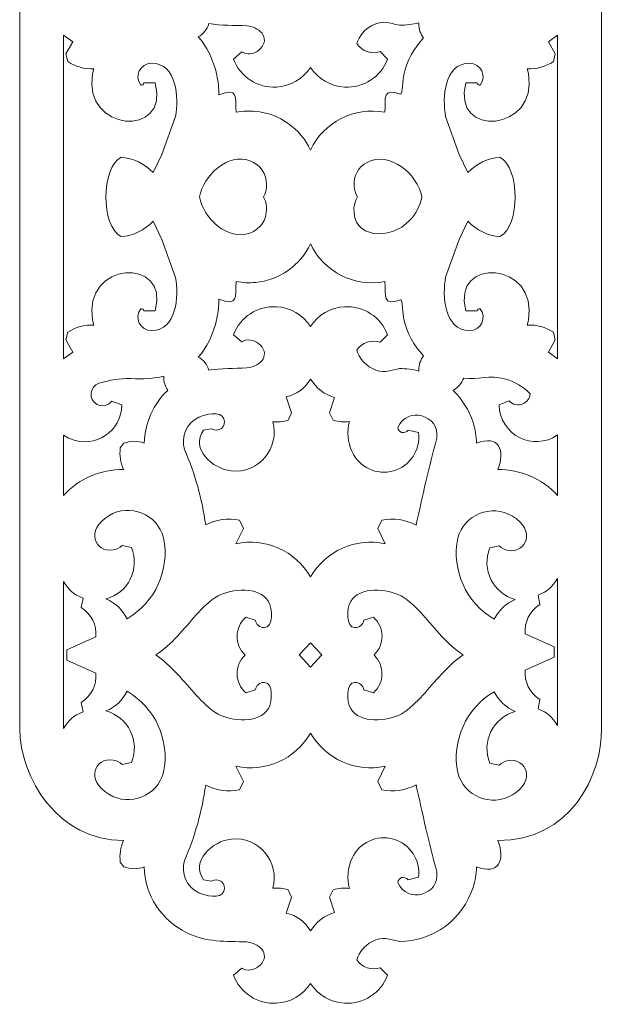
# Model space of a CAD drawing. Header units: centimetres. Extents: x -35.3 to 32, y -35 to 36.2.
# Tile 31 of 54: x 24.4 to 27, y 6.7 to 10.9. Entities that reach past the tile are written whole.
import ezdxf

# ---------------------------------------------------------------- set-up
doc = ezdxf.new("R2010")
doc.units = ezdxf.units.CM
doc.header["$MEASUREMENT"] = 0
doc.layers.add('Layer 1', color=7, linetype='Continuous')

msp = doc.modelspace()

# ---------------------------------------------------------------- linework, layer by layer
at = {"layer": 'Layer 1', "lineweight": 9}
for points, knots in [([(26.94752, 7.87395), (26.95163, 7.66977), (26.81253, 7.38729), (26.50042, 7.3906), (26.50042, 7.3906), (26.53549, 7.30777), (26.505, 7.24003), (26.40971, 7.2768), (26.40971, 7.2768), (26.40853, 7.24662), (26.40328, 7.21685), (26.39419, 7.18826), (26.39419, 7.18826), (26.35013, 7.04963), (26.22219, 6.95609), (26.07758, 6.95512), (26.07758, 6.95512), (26.02986, 6.96485), (26.00777, 6.97936), (25.9579, 6.95396), (25.9579, 6.95396), (25.92647, 6.93797), (25.9031, 6.90995), (25.89313, 6.87614), (25.89313, 6.87614), (25.91476, 6.84288), (25.95656, 6.82869), (25.99402, 6.84188), (25.99402, 6.84188), (25.99402, 6.84188), (26.02556, 6.80955), (26.02556, 6.80955), (26.02556, 6.80955), (25.9968, 6.73308), (25.92164, 6.68419), (25.8401, 6.68867), (25.8401, 6.68867), (25.78028, 6.69197), (25.72577, 6.72379), (25.69332, 6.77393), (25.69332, 6.77393), (25.66081, 6.72379), (25.6064, 6.69205), (25.54653, 6.6887), (25.54653, 6.6887), (25.46498, 6.68414), (25.38986, 6.73312), (25.36108, 6.80955), (25.36108, 6.80955), (25.36108, 6.80955), (25.39663, 6.84012), (25.39663, 6.84012), (25.39663, 6.84012), (25.41981, 6.82715), (25.4485, 6.82972), (25.46894, 6.84671), (25.46894, 6.84671), (25.52152, 6.89043), (25.48653, 6.94524), (25.41846, 6.95288), (25.41846, 6.95288), (25.32924, 6.95705), (25.24251, 6.94996), (25.16023, 6.99277), (25.16023, 6.99277), (25.05023, 7.04524), (24.97921, 7.1551), (24.97633, 7.27671), (24.97633, 7.27671), (24.94789, 7.26605), (24.91688, 7.26617), (24.88847, 7.27714), (24.88847, 7.27714), (24.88847, 7.27714), (24.87265, 7.29765), (24.87265, 7.29765), (24.87265, 7.29765), (24.86914, 7.32927), (24.87385, 7.3613), (24.88623, 7.39058), (24.88623, 7.39058), (24.60754, 7.38737), (24.43912, 7.66099), (24.43912, 7.87395), (24.43912, 7.87395), (24.43912, 7.87395), (24.43912, 20.3589), (24.43912, 20.3589), (24.43912, 20.3589), (24.43912, 20.57186), (24.60754, 20.84548), (24.88623, 20.84227), (24.88623, 20.84227), (24.87385, 20.87155), (24.86914, 20.90358), (24.87265, 20.9352), (24.87265, 20.9352), (24.87265, 20.9352), (24.88847, 20.95571), (24.88847, 20.95571), (24.88847, 20.95571), (24.91688, 20.96668), (24.94789, 20.9668), (24.97633, 20.95614), (24.97633, 20.95614), (24.97921, 21.07775), (25.05023, 21.18761), (25.16023, 21.24008), (25.16023, 21.24008), (25.24251, 21.28289), (25.32924, 21.2758), (25.41846, 21.27997), (25.41846, 21.27997), (25.48653, 21.28761), (25.52152, 21.34242), (25.46894, 21.38614), (25.46894, 21.38614), (25.4485, 21.40313), (25.41981, 21.4057), (25.39663, 21.39273), (25.39663, 21.39273), (25.39663, 21.39273), (25.36108, 21.4233), (25.36108, 21.4233), (25.36108, 21.4233), (25.38986, 21.49973), (25.46498, 21.54871), (25.54653, 21.54415), (25.54653, 21.54415), (25.6064, 21.5408), (25.66081, 21.50906), (25.69332, 21.45892), (25.69332, 21.45892), (25.72577, 21.50906), (25.78028, 21.54088), (25.8401, 21.54418), (25.8401, 21.54418), (25.92164, 21.54866), (25.9968, 21.49977), (26.02556, 21.4233), (26.02556, 21.4233), (26.02556, 21.4233), (25.99402, 21.39097), (25.99402, 21.39097), (25.99402, 21.39097), (25.95656, 21.40416), (25.91476, 21.38997), (25.89313, 21.35671), (25.89313, 21.35671), (25.9031, 21.3229), (25.92647, 21.29488), (25.9579, 21.27889), (25.9579, 21.27889), (26.00777, 21.25349), (26.02986, 21.268), (26.07758, 21.27773), (26.07758, 21.27773), (26.22219, 21.27676), (26.35013, 21.18322), (26.39419, 21.04459), (26.39419, 21.04459), (26.40328, 21.016), (26.40853, 20.98623), (26.40971, 20.95605), (26.40971, 20.95605), (26.505, 20.99282), (26.53549, 20.92508), (26.50042, 20.84225), (26.50042, 20.84225), (26.81253, 20.84556), (26.95163, 20.56308), (26.94752, 20.3589), (26.94752, 20.3589), (26.94752, 20.3589), (26.94752, 7.87395), (26.94752, 7.87395)], [0, 0, 0, 0, 0.0222222, 0.0222222, 0.0222222, 0.0222222, 0.0444444, 0.0444444, 0.0444444, 0.0444444, 0.0666667, 0.0666667, 0.0666667, 0.0666667, 0.0888889, 0.0888889, 0.0888889, 0.0888889, 0.1111111, 0.1111111, 0.1111111, 0.1111111, 0.1333333, 0.1333333, 0.1333333, 0.1333333, 0.1555556, 0.1555556, 0.1555556, 0.1555556, 0.1777778, 0.1777778, 0.1777778, 0.1777778, 0.2, 0.2, 0.2, 0.2, 0.2222222, 0.2222222, 0.2222222, 0.2222222, 0.2444444, 0.2444444, 0.2444444, 0.2444444, 0.2666667, 0.2666667, 0.2666667, 0.2666667, 0.2888889, 0.2888889, 0.2888889, 0.2888889, 0.3111111, 0.3111111, 0.3111111, 0.3111111, 0.3333333, 0.3333333, 0.3333333, 0.3333333, 0.3555556, 0.3555556, 0.3555556, 0.3555556, 0.3777778, 0.3777778, 0.3777778, 0.3777778, 0.4, 0.4, 0.4, 0.4, 0.4222222, 0.4222222, 0.4222222, 0.4222222, 0.4444444, 0.4444444, 0.4444444, 0.4444444, 0.4666667, 0.4666667, 0.4666667, 0.4666667, 0.4888889, 0.4888889, 0.4888889, 0.4888889, 0.5111111, 0.5111111, 0.5111111, 0.5111111, 0.5333333, 0.5333333, 0.5333333, 0.5333333, 0.5555556, 0.5555556, 0.5555556, 0.5555556, 0.5777778, 0.5777778, 0.5777778, 0.5777778, 0.6, 0.6, 0.6, 0.6, 0.6222222, 0.6222222, 0.6222222, 0.6222222, 0.6444444, 0.6444444, 0.6444444, 0.6444444, 0.6666667, 0.6666667, 0.6666667, 0.6666667, 0.6888889, 0.6888889, 0.6888889, 0.6888889, 0.7111111, 0.7111111, 0.7111111, 0.7111111, 0.7333333, 0.7333333, 0.7333333, 0.7333333, 0.7555556, 0.7555556, 0.7555556, 0.7555556, 0.7777778, 0.7777778, 0.7777778, 0.7777778, 0.8, 0.8, 0.8, 0.8, 0.8222222, 0.8222222, 0.8222222, 0.8222222, 0.8444444, 0.8444444, 0.8444444, 0.8444444, 0.8666667, 0.8666667, 0.8666667, 0.8666667, 0.8888889, 0.8888889, 0.8888889, 0.8888889, 0.9111111, 0.9111111, 0.9111111, 0.9111111, 0.9333333, 0.9333333, 0.9333333, 0.9333333, 0.9555556, 0.9555556, 0.9555556, 0.9555556, 1, 1, 1, 1]), ([(26.15987, 10.91233), (26.15987, 10.91376), (26.15991, 10.91519), (26.15997, 10.9166), (26.15997, 10.9166), (26.13348, 10.90969), (26.10585, 10.90595), (26.07758, 10.90576), (26.07758, 10.90576), (26.02986, 10.91549), (26.00777, 10.93), (25.9579, 10.9046), (25.9579, 10.9046), (25.92647, 10.88861), (25.9031, 10.86059), (25.89313, 10.82678), (25.89313, 10.82678), (25.91476, 10.79352), (25.95656, 10.77933), (25.99402, 10.79252), (25.99402, 10.79252), (25.99402, 10.79252), (26.02556, 10.76019), (26.02556, 10.76019), (26.02556, 10.76019), (25.9968, 10.68372), (25.92164, 10.63483), (25.8401, 10.63931), (25.8401, 10.63931), (25.78028, 10.64261), (25.72577, 10.67443), (25.69332, 10.72457), (25.69332, 10.72457), (25.66081, 10.67443), (25.6064, 10.64269), (25.54653, 10.63934), (25.54653, 10.63934), (25.46498, 10.63478), (25.38986, 10.68376), (25.36108, 10.76019), (25.36108, 10.76019), (25.36108, 10.76019), (25.39663, 10.79076), (25.39663, 10.79076), (25.39663, 10.79076), (25.41981, 10.77779), (25.4485, 10.78036), (25.46894, 10.79735), (25.46894, 10.79735), (25.52152, 10.84107), (25.48653, 10.89588), (25.41846, 10.90352), (25.41846, 10.90352), (25.36302, 10.90611), (25.30854, 10.90436), (25.25549, 10.91293), (25.25549, 10.91293), (25.24774, 10.88868), (25.23099, 10.86846), (25.20917, 10.85619), (25.20917, 10.85619), (25.24632, 10.81582), (25.27351, 10.76125), (25.2893, 10.69016), (25.2893, 10.69016), (25.29538, 10.66274), (25.29826, 10.63462), (25.29784, 10.60637), (25.29784, 10.60637), (25.38388, 10.63842), (25.36849, 10.59904), (25.37284, 10.53069), (25.37284, 10.53069), (25.40027, 10.53602), (25.42821, 10.53735), (25.45581, 10.53477), (25.45581, 10.53477), (25.55917, 10.52514), (25.6494, 10.46151), (25.6933, 10.36782), (25.6933, 10.36782), (25.74998, 10.48886), (25.88236, 10.55628), (26.01381, 10.53069), (26.01381, 10.53069), (26.01765, 10.59429), (26.00175, 10.63694), (26.08235, 10.60914), (26.08235, 10.60914), (26.08913, 10.60666), (26.0914, 10.67529), (26.09534, 10.69273), (26.09534, 10.69273), (26.10894, 10.7529), (26.13876, 10.8076), (26.18067, 10.85128), (26.18067, 10.85128), (26.16763, 10.86817), (26.15987, 10.88934), (26.15987, 10.91233)], [0, 0, 0, 0, 0.0384615, 0.0384615, 0.0384615, 0.0384615, 0.0769231, 0.0769231, 0.0769231, 0.0769231, 0.1153846, 0.1153846, 0.1153846, 0.1153846, 0.1538462, 0.1538462, 0.1538462, 0.1538462, 0.1923077, 0.1923077, 0.1923077, 0.1923077, 0.2307692, 0.2307692, 0.2307692, 0.2307692, 0.2692308, 0.2692308, 0.2692308, 0.2692308, 0.3076923, 0.3076923, 0.3076923, 0.3076923, 0.3461538, 0.3461538, 0.3461538, 0.3461538, 0.3846154, 0.3846154, 0.3846154, 0.3846154, 0.4230769, 0.4230769, 0.4230769, 0.4230769, 0.4615385, 0.4615385, 0.4615385, 0.4615385, 0.5, 0.5, 0.5, 0.5, 0.5384615, 0.5384615, 0.5384615, 0.5384615, 0.5769231, 0.5769231, 0.5769231, 0.5769231, 0.6153846, 0.6153846, 0.6153846, 0.6153846, 0.6538462, 0.6538462, 0.6538462, 0.6538462, 0.6923077, 0.6923077, 0.6923077, 0.6923077, 0.7307692, 0.7307692, 0.7307692, 0.7307692, 0.7692308, 0.7692308, 0.7692308, 0.7692308, 0.8076923, 0.8076923, 0.8076923, 0.8076923, 0.8461538, 0.8461538, 0.8461538, 0.8461538, 0.8846154, 0.8846154, 0.8846154, 0.8846154, 0.9230769, 0.9230769, 0.9230769, 0.9230769, 1, 1, 1, 1]), ([(24.62772, 10.86392), (24.62772, 10.86392), (24.66773, 10.83475), (24.66773, 10.83475), (24.66773, 10.83475), (24.66773, 10.83475), (24.63821, 10.78229), (24.63821, 10.78229), (24.63821, 10.78229), (24.63821, 10.78229), (24.64612, 10.74938), (24.64612, 10.74938), (24.64612, 10.74938), (24.67965, 10.72696), (24.71925, 10.71617), (24.75945, 10.7186), (24.75945, 10.7186), (24.75945, 10.7186), (24.75365, 10.69727), (24.75365, 10.69727), (24.75365, 10.69727), (24.70741, 10.44497), (25.0891, 10.41834), (25.02291, 10.65728), (25.02291, 10.65728), (25.02291, 10.65728), (24.97477, 10.65709), (24.97477, 10.65709), (24.97477, 10.65709), (24.97305, 10.65064), (24.9675, 10.64729), (24.96105, 10.64772), (24.96105, 10.64772), (24.93082, 10.68655), (24.95962, 10.7425), (25.00771, 10.74234), (25.00771, 10.74234), (25.11669, 10.74198), (25.12626, 10.59269), (25.11059, 10.51258), (25.11059, 10.51258), (25.11059, 10.51258), (25.0523, 10.34919), (25.0523, 10.34919), (25.0523, 10.34919), (25.0523, 10.34919), (25.01434, 10.27069), (25.01434, 10.27069), (25.01434, 10.27069), (24.97848, 10.3093), (24.92921, 10.33307), (24.87656, 10.33691), (24.87656, 10.33691), (24.78961, 10.2929), (24.78759, 10.03971), (24.87656, 9.99467), (24.87656, 9.99467), (24.92921, 9.99851), (24.97848, 10.02228), (25.01434, 10.06089), (25.01434, 10.06089), (25.01434, 10.06089), (25.0523, 9.98239), (25.0523, 9.98239), (25.0523, 9.98239), (25.0523, 9.98239), (25.11059, 9.819), (25.11059, 9.819), (25.11059, 9.819), (25.12626, 9.73889), (25.11669, 9.5896), (25.00771, 9.58924), (25.00771, 9.58924), (24.95962, 9.58908), (24.93082, 9.64503), (24.96105, 9.68386), (24.96105, 9.68386), (24.9675, 9.68429), (24.97305, 9.68094), (24.97477, 9.67449), (24.97477, 9.67449), (24.97477, 9.67449), (25.02291, 9.6743), (25.02291, 9.6743), (25.02291, 9.6743), (25.0891, 9.91324), (24.70741, 9.88661), (24.75365, 9.63431), (24.75365, 9.63431), (24.75365, 9.63431), (24.75945, 9.61298), (24.75945, 9.61298), (24.75945, 9.61298), (24.71925, 9.61541), (24.67965, 9.60462), (24.64612, 9.5822), (24.64612, 9.5822), (24.64612, 9.5822), (24.63821, 9.54929), (24.63821, 9.54929), (24.63821, 9.54929), (24.63821, 9.54929), (24.66773, 9.49683), (24.66773, 9.49683), (24.66773, 9.49683), (24.66773, 9.49683), (24.62772, 9.46766), (24.62772, 9.46766), (24.62772, 9.46766), (24.62772, 9.46766), (24.62772, 10.86392), (24.62772, 10.86392)], [0, 0, 0, 0, 0.0344828, 0.0344828, 0.0344828, 0.0344828, 0.0689655, 0.0689655, 0.0689655, 0.0689655, 0.1034483, 0.1034483, 0.1034483, 0.1034483, 0.137931, 0.137931, 0.137931, 0.137931, 0.1724138, 0.1724138, 0.1724138, 0.1724138, 0.2068966, 0.2068966, 0.2068966, 0.2068966, 0.2413793, 0.2413793, 0.2413793, 0.2413793, 0.2758621, 0.2758621, 0.2758621, 0.2758621, 0.3103448, 0.3103448, 0.3103448, 0.3103448, 0.3448276, 0.3448276, 0.3448276, 0.3448276, 0.3793103, 0.3793103, 0.3793103, 0.3793103, 0.4137931, 0.4137931, 0.4137931, 0.4137931, 0.4482759, 0.4482759, 0.4482759, 0.4482759, 0.4827586, 0.4827586, 0.4827586, 0.4827586, 0.5172414, 0.5172414, 0.5172414, 0.5172414, 0.5517241, 0.5517241, 0.5517241, 0.5517241, 0.5862069, 0.5862069, 0.5862069, 0.5862069, 0.6206897, 0.6206897, 0.6206897, 0.6206897, 0.6551724, 0.6551724, 0.6551724, 0.6551724, 0.6896552, 0.6896552, 0.6896552, 0.6896552, 0.7241379, 0.7241379, 0.7241379, 0.7241379, 0.7586207, 0.7586207, 0.7586207, 0.7586207, 0.7931034, 0.7931034, 0.7931034, 0.7931034, 0.8275862, 0.8275862, 0.8275862, 0.8275862, 0.862069, 0.862069, 0.862069, 0.862069, 0.8965517, 0.8965517, 0.8965517, 0.8965517, 0.9310345, 0.9310345, 0.9310345, 0.9310345, 1, 1, 1, 1]), ([(26.75892, 10.86399), (26.75892, 10.86399), (26.71891, 10.83482), (26.71891, 10.83482), (26.71891, 10.83482), (26.71891, 10.83482), (26.74843, 10.78236), (26.74843, 10.78236), (26.74843, 10.78236), (26.74843, 10.78236), (26.74052, 10.74945), (26.74052, 10.74945), (26.74052, 10.74945), (26.70699, 10.72703), (26.66739, 10.71624), (26.62719, 10.71867), (26.62719, 10.71867), (26.62719, 10.71867), (26.63299, 10.69734), (26.63299, 10.69734), (26.63299, 10.69734), (26.67923, 10.44504), (26.29754, 10.41841), (26.36373, 10.65735), (26.36373, 10.65735), (26.36373, 10.65735), (26.41187, 10.65716), (26.41187, 10.65716), (26.41187, 10.65716), (26.41359, 10.65071), (26.41914, 10.64736), (26.42559, 10.64779), (26.42559, 10.64779), (26.45582, 10.68662), (26.42702, 10.74257), (26.37893, 10.74241), (26.37893, 10.74241), (26.26995, 10.74205), (26.26038, 10.59276), (26.27605, 10.51265), (26.27605, 10.51265), (26.27605, 10.51265), (26.33434, 10.34926), (26.33434, 10.34926), (26.33434, 10.34926), (26.33434, 10.34926), (26.3723, 10.27076), (26.3723, 10.27076), (26.3723, 10.27076), (26.40816, 10.30937), (26.45743, 10.33314), (26.51008, 10.33698), (26.51008, 10.33698), (26.59703, 10.29297), (26.59905, 10.03978), (26.51008, 9.99474), (26.51008, 9.99474), (26.45743, 9.99858), (26.40816, 10.02235), (26.3723, 10.06096), (26.3723, 10.06096), (26.3723, 10.06096), (26.33434, 9.98246), (26.33434, 9.98246), (26.33434, 9.98246), (26.33434, 9.98246), (26.27605, 9.81907), (26.27605, 9.81907), (26.27605, 9.81907), (26.26038, 9.73896), (26.26995, 9.58967), (26.37893, 9.58931), (26.37893, 9.58931), (26.42702, 9.58915), (26.45582, 9.6451), (26.42559, 9.68393), (26.42559, 9.68393), (26.41914, 9.68436), (26.41359, 9.68101), (26.41187, 9.67456), (26.41187, 9.67456), (26.41187, 9.67456), (26.36373, 9.67437), (26.36373, 9.67437), (26.36373, 9.67437), (26.29754, 9.91331), (26.67923, 9.88668), (26.63299, 9.63438), (26.63299, 9.63438), (26.63299, 9.63438), (26.62719, 9.61305), (26.62719, 9.61305), (26.62719, 9.61305), (26.66739, 9.61548), (26.70699, 9.60469), (26.74052, 9.58227), (26.74052, 9.58227), (26.74052, 9.58227), (26.74843, 9.54936), (26.74843, 9.54936), (26.74843, 9.54936), (26.74843, 9.54936), (26.71891, 9.4969), (26.71891, 9.4969), (26.71891, 9.4969), (26.71891, 9.4969), (26.75892, 9.46773), (26.75892, 9.46773), (26.75892, 9.46773), (26.75892, 9.46773), (26.75892, 10.86399), (26.75892, 10.86399)], [0, 0, 0, 0, 0.0344828, 0.0344828, 0.0344828, 0.0344828, 0.0689655, 0.0689655, 0.0689655, 0.0689655, 0.1034483, 0.1034483, 0.1034483, 0.1034483, 0.137931, 0.137931, 0.137931, 0.137931, 0.1724138, 0.1724138, 0.1724138, 0.1724138, 0.2068966, 0.2068966, 0.2068966, 0.2068966, 0.2413793, 0.2413793, 0.2413793, 0.2413793, 0.2758621, 0.2758621, 0.2758621, 0.2758621, 0.3103448, 0.3103448, 0.3103448, 0.3103448, 0.3448276, 0.3448276, 0.3448276, 0.3448276, 0.3793103, 0.3793103, 0.3793103, 0.3793103, 0.4137931, 0.4137931, 0.4137931, 0.4137931, 0.4482759, 0.4482759, 0.4482759, 0.4482759, 0.4827586, 0.4827586, 0.4827586, 0.4827586, 0.5172414, 0.5172414, 0.5172414, 0.5172414, 0.5517241, 0.5517241, 0.5517241, 0.5517241, 0.5862069, 0.5862069, 0.5862069, 0.5862069, 0.6206897, 0.6206897, 0.6206897, 0.6206897, 0.6551724, 0.6551724, 0.6551724, 0.6551724, 0.6896552, 0.6896552, 0.6896552, 0.6896552, 0.7241379, 0.7241379, 0.7241379, 0.7241379, 0.7586207, 0.7586207, 0.7586207, 0.7586207, 0.7931034, 0.7931034, 0.7931034, 0.7931034, 0.8275862, 0.8275862, 0.8275862, 0.8275862, 0.862069, 0.862069, 0.862069, 0.862069, 0.8965517, 0.8965517, 0.8965517, 0.8965517, 0.9310345, 0.9310345, 0.9310345, 0.9310345, 1, 1, 1, 1]), ([(25.89585, 10.16579), (25.88708, 10.15131), (25.88203, 10.13513), (25.88081, 10.11869), (25.88081, 10.11869), (25.87112, 9.98776), (26.03558, 9.97417), (26.12206, 10.06493), (26.12206, 10.06493), (26.14812, 10.09226), (26.16628, 10.1271), (26.17305, 10.16579), (26.17305, 10.16579), (26.15528, 10.26655), (26.03362, 10.36495), (25.93762, 10.31492), (25.93762, 10.31492), (25.89982, 10.29522), (25.87769, 10.25534), (25.88084, 10.21284), (25.88084, 10.21284), (25.88206, 10.19641), (25.88709, 10.18025), (25.89585, 10.16579)], [0, 0, 0, 0, 0.1428571, 0.1428571, 0.1428571, 0.1428571, 0.2857143, 0.2857143, 0.2857143, 0.2857143, 0.4285714, 0.4285714, 0.4285714, 0.4285714, 0.5714286, 0.5714286, 0.5714286, 0.5714286, 0.7142857, 0.7142857, 0.7142857, 0.7142857, 1, 1, 1, 1]), ([(25.21418, 10.16579), (25.23142, 10.07244), (25.33721, 9.97498), (25.43227, 10.01), (25.43227, 10.01), (25.47562, 10.02597), (25.50422, 10.06742), (25.50391, 10.11359), (25.50391, 10.11359), (25.50379, 10.13154), (25.4992, 10.14952), (25.49018, 10.16579), (25.49018, 10.16579), (25.49919, 10.18205), (25.50377, 10.20006), (25.50389, 10.21802), (25.50389, 10.21802), (25.5042, 10.26424), (25.4756, 10.30559), (25.43222, 10.32157), (25.43222, 10.32157), (25.33762, 10.35642), (25.23136, 10.25898), (25.21418, 10.16579)], [0, 0, 0, 0, 0.1428571, 0.1428571, 0.1428571, 0.1428571, 0.2857143, 0.2857143, 0.2857143, 0.2857143, 0.4285714, 0.4285714, 0.4285714, 0.4285714, 0.5714286, 0.5714286, 0.5714286, 0.5714286, 0.7142857, 0.7142857, 0.7142857, 0.7142857, 1, 1, 1, 1]), ([(26.15988, 9.41929), (26.15988, 9.44228), (26.16764, 9.46345), (26.18068, 9.48034), (26.18068, 9.48034), (26.13877, 9.52402), (26.10895, 9.57872), (26.09535, 9.63889), (26.09535, 9.63889), (26.09141, 9.65633), (26.08914, 9.72496), (26.08236, 9.72248), (26.08236, 9.72248), (26.00176, 9.69468), (26.01766, 9.73733), (26.01382, 9.80093), (26.01382, 9.80093), (25.88237, 9.77534), (25.74999, 9.84276), (25.69331, 9.9638), (25.69331, 9.9638), (25.64941, 9.87011), (25.55918, 9.80648), (25.45582, 9.79685), (25.45582, 9.79685), (25.42822, 9.79427), (25.40028, 9.7956), (25.37285, 9.80093), (25.37285, 9.80093), (25.3685, 9.73258), (25.38389, 9.6932), (25.29785, 9.72525), (25.29785, 9.72525), (25.29827, 9.697), (25.29539, 9.66888), (25.28931, 9.64146), (25.28931, 9.64146), (25.27352, 9.57037), (25.24632, 9.51579), (25.20918, 9.47543), (25.20918, 9.47543), (25.231, 9.46316), (25.24775, 9.44294), (25.2555, 9.41869), (25.2555, 9.41869), (25.30855, 9.42726), (25.36303, 9.42551), (25.41847, 9.4281), (25.41847, 9.4281), (25.48654, 9.43574), (25.52153, 9.49055), (25.46895, 9.53427), (25.46895, 9.53427), (25.44851, 9.55126), (25.41982, 9.55383), (25.39664, 9.54086), (25.39664, 9.54086), (25.39664, 9.54086), (25.36109, 9.57143), (25.36109, 9.57143), (25.36109, 9.57143), (25.38987, 9.64786), (25.46499, 9.69684), (25.54654, 9.69228), (25.54654, 9.69228), (25.60641, 9.68893), (25.66082, 9.65719), (25.69333, 9.60705), (25.69333, 9.60705), (25.72578, 9.65719), (25.78029, 9.68901), (25.84011, 9.69231), (25.84011, 9.69231), (25.92165, 9.69679), (25.99681, 9.6479), (26.02557, 9.57143), (26.02557, 9.57143), (26.02557, 9.57143), (25.99403, 9.5391), (25.99403, 9.5391), (25.99403, 9.5391), (25.95657, 9.55229), (25.91477, 9.5381), (25.89314, 9.50484), (25.89314, 9.50484), (25.90311, 9.47103), (25.92648, 9.44301), (25.95791, 9.42702), (25.95791, 9.42702), (26.00778, 9.40162), (26.02987, 9.41613), (26.07759, 9.42586), (26.07759, 9.42586), (26.10586, 9.42567), (26.13349, 9.42193), (26.15998, 9.41502), (26.15998, 9.41502), (26.15992, 9.41643), (26.15988, 9.41786), (26.15988, 9.41929)], [0, 0, 0, 0, 0.0384615, 0.0384615, 0.0384615, 0.0384615, 0.0769231, 0.0769231, 0.0769231, 0.0769231, 0.1153846, 0.1153846, 0.1153846, 0.1153846, 0.1538462, 0.1538462, 0.1538462, 0.1538462, 0.1923077, 0.1923077, 0.1923077, 0.1923077, 0.2307692, 0.2307692, 0.2307692, 0.2307692, 0.2692308, 0.2692308, 0.2692308, 0.2692308, 0.3076923, 0.3076923, 0.3076923, 0.3076923, 0.3461538, 0.3461538, 0.3461538, 0.3461538, 0.3846154, 0.3846154, 0.3846154, 0.3846154, 0.4230769, 0.4230769, 0.4230769, 0.4230769, 0.4615385, 0.4615385, 0.4615385, 0.4615385, 0.5, 0.5, 0.5, 0.5, 0.5384615, 0.5384615, 0.5384615, 0.5384615, 0.5769231, 0.5769231, 0.5769231, 0.5769231, 0.6153846, 0.6153846, 0.6153846, 0.6153846, 0.6538462, 0.6538462, 0.6538462, 0.6538462, 0.6923077, 0.6923077, 0.6923077, 0.6923077, 0.7307692, 0.7307692, 0.7307692, 0.7307692, 0.7692308, 0.7692308, 0.7692308, 0.7692308, 0.8076923, 0.8076923, 0.8076923, 0.8076923, 0.8461538, 0.8461538, 0.8461538, 0.8461538, 0.8846154, 0.8846154, 0.8846154, 0.8846154, 0.9230769, 0.9230769, 0.9230769, 0.9230769, 1, 1, 1, 1]), ([(25.06024, 9.38821), (25.06024, 9.38966), (25.06028, 9.3911), (25.06034, 9.39254), (25.06034, 9.39254), (25.01772, 9.38279), (24.97032, 9.37976), (24.91873, 9.38248), (24.91873, 9.38248), (24.8654, 9.38434), (24.83171, 9.37555), (24.78083, 9.36197), (24.78083, 9.36197), (24.73925, 9.34838), (24.73488, 9.29159), (24.77279, 9.27124), (24.77279, 9.27124), (24.7939, 9.25991), (24.82042, 9.26531), (24.8353, 9.28434), (24.8353, 9.28434), (24.8353, 9.28434), (24.87983, 9.26891), (24.87983, 9.26891), (24.87983, 9.26891), (24.87908, 9.15624), (24.7638, 9.07805), (24.6581, 9.12228), (24.6581, 9.12228), (24.64742, 9.12675), (24.63723, 9.13237), (24.62773, 9.13906), (24.62773, 9.13906), (24.62773, 9.13906), (24.62773, 8.87813), (24.62773, 8.87813), (24.62773, 8.87813), (24.69381, 8.95074), (24.78799, 8.99172), (24.88624, 8.9904), (24.88624, 8.9904), (24.87386, 9.01968), (24.86915, 9.05171), (24.87266, 9.08333), (24.87266, 9.08333), (24.87266, 9.08333), (24.88848, 9.10384), (24.88848, 9.10384), (24.88848, 9.10384), (24.91689, 9.11481), (24.9479, 9.11493), (24.97634, 9.10427), (24.97634, 9.10427), (24.97841, 9.19187), (25.01584, 9.27336), (25.07773, 9.3317), (25.07773, 9.3317), (25.06669, 9.34778), (25.06024, 9.36724), (25.06024, 9.38821)], [0, 0, 0, 0, 0.0625, 0.0625, 0.0625, 0.0625, 0.125, 0.125, 0.125, 0.125, 0.1875, 0.1875, 0.1875, 0.1875, 0.25, 0.25, 0.25, 0.25, 0.3125, 0.3125, 0.3125, 0.3125, 0.375, 0.375, 0.375, 0.375, 0.4375, 0.4375, 0.4375, 0.4375, 0.5, 0.5, 0.5, 0.5, 0.5625, 0.5625, 0.5625, 0.5625, 0.625, 0.625, 0.625, 0.625, 0.6875, 0.6875, 0.6875, 0.6875, 0.75, 0.75, 0.75, 0.75, 0.8125, 0.8125, 0.8125, 0.8125, 0.875, 0.875, 0.875, 0.875, 1, 1, 1, 1]), ([(26.35377, 9.38482), (26.34543, 9.36212), (26.3291, 9.34327), (26.30818, 9.33171), (26.30818, 9.33171), (26.34699, 9.29415), (26.37699, 9.24687), (26.3942, 9.19272), (26.3942, 9.19272), (26.40329, 9.16413), (26.40854, 9.13436), (26.40972, 9.10418), (26.40972, 9.10418), (26.50501, 9.14095), (26.5355, 9.07321), (26.50043, 8.99038), (26.50043, 8.99038), (26.59864, 8.99166), (26.69287, 8.95077), (26.75893, 8.87817), (26.75893, 8.87817), (26.75893, 8.87817), (26.75893, 9.13963), (26.75893, 9.13963), (26.75893, 9.13963), (26.65435, 9.06667), (26.50861, 9.13949), (26.50682, 9.26872), (26.50682, 9.26872), (26.50682, 9.26872), (26.54988, 9.2861), (26.54988, 9.2861), (26.54988, 9.2861), (26.56508, 9.26996), (26.58858, 9.2651), (26.60899, 9.27368), (26.60899, 9.27368), (26.62661, 9.28113), (26.63871, 9.2976), (26.64073, 9.31657), (26.64073, 9.31657), (26.61152, 9.34722), (26.57503, 9.36881), (26.53556, 9.3801), (26.53556, 9.3801), (26.46084, 9.40149), (26.41936, 9.37504), (26.35377, 9.38482)], [0, 0, 0, 0, 0.0769231, 0.0769231, 0.0769231, 0.0769231, 0.1538462, 0.1538462, 0.1538462, 0.1538462, 0.2307692, 0.2307692, 0.2307692, 0.2307692, 0.3076923, 0.3076923, 0.3076923, 0.3076923, 0.3846154, 0.3846154, 0.3846154, 0.3846154, 0.4615385, 0.4615385, 0.4615385, 0.4615385, 0.5384615, 0.5384615, 0.5384615, 0.5384615, 0.6153846, 0.6153846, 0.6153846, 0.6153846, 0.6923077, 0.6923077, 0.6923077, 0.6923077, 0.7692308, 0.7692308, 0.7692308, 0.7692308, 0.8461538, 0.8461538, 0.8461538, 0.8461538, 1, 1, 1, 1]), ([(25.69332, 8.5269), (25.62842, 8.63976), (25.49792, 8.69724), (25.37136, 8.6703), (25.37136, 8.6703), (25.37136, 8.6703), (25.40359, 8.73644), (25.40359, 8.73644), (25.40359, 8.73644), (25.40359, 8.73644), (25.3864, 8.77179), (25.3864, 8.77179), (25.3864, 8.77179), (25.3372, 8.78248), (25.28545, 8.77516), (25.24119, 8.75126), (25.24119, 8.75126), (25.22574, 8.86316), (25.19503, 8.97251), (25.15001, 9.07612), (25.15001, 9.07612), (25.1332, 9.13156), (25.15921, 9.19071), (25.21104, 9.21576), (25.21104, 9.21576), (25.23712, 9.22834), (25.30544, 9.24525), (25.32019, 9.2092), (25.32019, 9.2092), (25.33395, 9.17566), (25.29491, 9.14643), (25.26653, 9.16641), (25.26653, 9.16641), (25.26653, 9.16641), (25.23176, 9.16026), (25.23176, 9.16026), (25.23176, 9.16026), (25.17476, 9.07855), (25.27076, 8.99325), (25.3516, 8.98429), (25.3516, 8.98429), (25.47047, 8.97108), (25.56268, 9.08372), (25.53019, 9.19636), (25.53019, 9.19636), (25.55206, 9.19366), (25.57469, 9.19593), (25.59627, 9.20343), (25.59627, 9.20343), (25.59627, 9.20343), (25.6117, 9.23478), (25.6117, 9.23478), (25.6117, 9.23478), (25.6117, 9.23478), (25.58888, 9.30343), (25.58888, 9.30343), (25.58888, 9.30343), (25.63668, 9.31492), (25.66787, 9.33936), (25.69343, 9.38063), (25.69343, 9.38063), (25.71602, 9.34154), (25.75352, 9.313), (25.79715, 9.30153), (25.79715, 9.30153), (25.79715, 9.30153), (25.77493, 9.23451), (25.77493, 9.23451), (25.77493, 9.23451), (25.77493, 9.23451), (25.79085, 9.20297), (25.79085, 9.20297), (25.79085, 9.20297), (25.81306, 9.19573), (25.83779, 9.19357), (25.86087, 9.19737), (25.86087, 9.19737), (25.84913, 9.15412), (25.85322, 9.10761), (25.87252, 9.06709), (25.87252, 9.06709), (25.90343, 8.99929), (25.97937, 8.96423), (26.05103, 8.9846), (26.05103, 8.9846), (26.12277, 9.00507), (26.16886, 9.07526), (26.15918, 9.14922), (26.15918, 9.14922), (26.15918, 9.14922), (26.11386, 9.15996), (26.11386, 9.15996), (26.11386, 9.15996), (26.10787, 9.15112), (26.09645, 9.14726), (26.08632, 9.15062), (26.08632, 9.15062), (26.07725, 9.15364), (26.07089, 9.16177), (26.07001, 9.17127), (26.07001, 9.17127), (26.10913, 9.26538), (26.25219, 9.22636), (26.23773, 9.12525), (26.23773, 9.12525), (26.20515, 9.00072), (26.17542, 8.87558), (26.14862, 8.74968), (26.14862, 8.74968), (26.10358, 8.77505), (26.05067, 8.7829), (26.00013, 8.7717), (26.00013, 8.7717), (26.00013, 8.7717), (25.98304, 8.73644), (25.98304, 8.73644), (25.98304, 8.73644), (25.98304, 8.73644), (26.01531, 8.67024), (26.01531, 8.67024), (26.01531, 8.67024), (25.88793, 8.69726), (25.75813, 8.63891), (25.69332, 8.5269)], [0, 0, 0, 0, 0.03125, 0.03125, 0.03125, 0.03125, 0.0625, 0.0625, 0.0625, 0.0625, 0.09375, 0.09375, 0.09375, 0.09375, 0.125, 0.125, 0.125, 0.125, 0.15625, 0.15625, 0.15625, 0.15625, 0.1875, 0.1875, 0.1875, 0.1875, 0.21875, 0.21875, 0.21875, 0.21875, 0.25, 0.25, 0.25, 0.25, 0.28125, 0.28125, 0.28125, 0.28125, 0.3125, 0.3125, 0.3125, 0.3125, 0.34375, 0.34375, 0.34375, 0.34375, 0.375, 0.375, 0.375, 0.375, 0.40625, 0.40625, 0.40625, 0.40625, 0.4375, 0.4375, 0.4375, 0.4375, 0.46875, 0.46875, 0.46875, 0.46875, 0.5, 0.5, 0.5, 0.5, 0.53125, 0.53125, 0.53125, 0.53125, 0.5625, 0.5625, 0.5625, 0.5625, 0.59375, 0.59375, 0.59375, 0.59375, 0.625, 0.625, 0.625, 0.625, 0.65625, 0.65625, 0.65625, 0.65625, 0.6875, 0.6875, 0.6875, 0.6875, 0.71875, 0.71875, 0.71875, 0.71875, 0.75, 0.75, 0.75, 0.75, 0.78125, 0.78125, 0.78125, 0.78125, 0.8125, 0.8125, 0.8125, 0.8125, 0.84375, 0.84375, 0.84375, 0.84375, 0.875, 0.875, 0.875, 0.875, 0.90625, 0.90625, 0.90625, 0.90625, 0.9375, 0.9375, 0.9375, 0.9375, 1, 1, 1, 1]), ([(24.81125, 8.43196), (24.90655, 8.45774), (24.95913, 8.5619), (24.92135, 8.65451), (24.92135, 8.65451), (24.92135, 8.65451), (24.88063, 8.6629), (24.88063, 8.6629), (24.88063, 8.6629), (24.86981, 8.65219), (24.85612, 8.64555), (24.84175, 8.64334), (24.84175, 8.64334), (24.76375, 8.63136), (24.72087, 8.7294), (24.82348, 8.79129), (24.82348, 8.79129), (24.91467, 8.84622), (25.03242, 8.7976), (25.05967, 8.69621), (25.05967, 8.69621), (25.08714, 8.55797), (25.02393, 8.41743), (24.90202, 8.34682), (24.90202, 8.34682), (24.88342, 8.38566), (24.85105, 8.41585), (24.81125, 8.43196)], [0, 0, 0, 0, 0.125, 0.125, 0.125, 0.125, 0.25, 0.25, 0.25, 0.25, 0.375, 0.375, 0.375, 0.375, 0.5, 0.5, 0.5, 0.5, 0.625, 0.625, 0.625, 0.625, 0.75, 0.75, 0.75, 0.75, 1, 1, 1, 1]), ([(26.57655, 8.42985), (26.48125, 8.45563), (26.42867, 8.55979), (26.46645, 8.6524), (26.46645, 8.6524), (26.46645, 8.6524), (26.50717, 8.66079), (26.50717, 8.66079), (26.50717, 8.66079), (26.51799, 8.65008), (26.53168, 8.64344), (26.54605, 8.64123), (26.54605, 8.64123), (26.62405, 8.62925), (26.66693, 8.72729), (26.56432, 8.78918), (26.56432, 8.78918), (26.47313, 8.84411), (26.35538, 8.79549), (26.32813, 8.6941), (26.32813, 8.6941), (26.30066, 8.55586), (26.36387, 8.41532), (26.48578, 8.34471), (26.48578, 8.34471), (26.50438, 8.38355), (26.53675, 8.41374), (26.57655, 8.42985)], [0, 0, 0, 0, 0.125, 0.125, 0.125, 0.125, 0.25, 0.25, 0.25, 0.25, 0.375, 0.375, 0.375, 0.375, 0.5, 0.5, 0.5, 0.5, 0.625, 0.625, 0.625, 0.625, 0.75, 0.75, 0.75, 0.75, 1, 1, 1, 1]), ([(24.70485, 8.39544), (24.70485, 8.39544), (24.7122, 8.43589), (24.7122, 8.43589), (24.7122, 8.43589), (24.66671, 8.4522), (24.65474, 8.47141), (24.62772, 8.50698), (24.62772, 8.50698), (24.62772, 8.50698), (24.62772, 7.87395), (24.62772, 7.87395), (24.62772, 7.87395), (24.65473, 7.9095), (24.66679, 7.92881), (24.71227, 7.94508), (24.71227, 7.94508), (24.71227, 7.94508), (24.70485, 7.98549), (24.70485, 7.98549), (24.70485, 7.98549), (24.7482, 8.01252), (24.77226, 8.06155), (24.76709, 8.11232), (24.76709, 8.11232), (24.76709, 8.11232), (24.64266, 8.16771), (24.64266, 8.16771), (24.64266, 8.16771), (24.64266, 8.16771), (24.64266, 8.21321), (24.64266, 8.21321), (24.64266, 8.21321), (24.64266, 8.21321), (24.76708, 8.26858), (24.76708, 8.26858), (24.76708, 8.26858), (24.77222, 8.31935), (24.74823, 8.36842), (24.70485, 8.39544)], [0, 0, 0, 0, 0.0909091, 0.0909091, 0.0909091, 0.0909091, 0.1818182, 0.1818182, 0.1818182, 0.1818182, 0.2727273, 0.2727273, 0.2727273, 0.2727273, 0.3636364, 0.3636364, 0.3636364, 0.3636364, 0.4545455, 0.4545455, 0.4545455, 0.4545455, 0.5454545, 0.5454545, 0.5454545, 0.5454545, 0.6363636, 0.6363636, 0.6363636, 0.6363636, 0.7272727, 0.7272727, 0.7272727, 0.7272727, 0.8181818, 0.8181818, 0.8181818, 0.8181818, 1, 1, 1, 1]), ([(26.68179, 7.99846), (26.68179, 7.99846), (26.67444, 7.95801), (26.67444, 7.95801), (26.67444, 7.95801), (26.71993, 7.9417), (26.7319, 7.92249), (26.75892, 7.88692), (26.75892, 7.88692), (26.75892, 7.88692), (26.75892, 8.51995), (26.75892, 8.51995), (26.75892, 8.51995), (26.73191, 8.4844), (26.71985, 8.46509), (26.67437, 8.44882), (26.67437, 8.44882), (26.67437, 8.44882), (26.68179, 8.40841), (26.68179, 8.40841), (26.68179, 8.40841), (26.63844, 8.38138), (26.61438, 8.33235), (26.61955, 8.28158), (26.61955, 8.28158), (26.61955, 8.28158), (26.74398, 8.22619), (26.74398, 8.22619), (26.74398, 8.22619), (26.74398, 8.22619), (26.74398, 8.18069), (26.74398, 8.18069), (26.74398, 8.18069), (26.74398, 8.18069), (26.61956, 8.12532), (26.61956, 8.12532), (26.61956, 8.12532), (26.61442, 8.07455), (26.63841, 8.02548), (26.68179, 7.99846)], [0, 0, 0, 0, 0.0909091, 0.0909091, 0.0909091, 0.0909091, 0.1818182, 0.1818182, 0.1818182, 0.1818182, 0.2727273, 0.2727273, 0.2727273, 0.2727273, 0.3636364, 0.3636364, 0.3636364, 0.3636364, 0.4545455, 0.4545455, 0.4545455, 0.4545455, 0.5454545, 0.5454545, 0.5454545, 0.5454545, 0.6363636, 0.6363636, 0.6363636, 0.6363636, 0.7272727, 0.7272727, 0.7272727, 0.7272727, 0.8181818, 0.8181818, 0.8181818, 0.8181818, 1, 1, 1, 1]), ([(25.02638, 8.19046), (25.09484, 8.23548), (25.14772, 8.30303), (25.20057, 8.36427), (25.20057, 8.36427), (25.22873, 8.39544), (25.25786, 8.42417), (25.29439, 8.44565), (25.29439, 8.44565), (25.35367, 8.47669), (25.47158, 8.48793), (25.51163, 8.42146), (25.51163, 8.42146), (25.52936, 8.39201), (25.53412, 8.3086), (25.49339, 8.3086), (25.49339, 8.3086), (25.4748, 8.30857), (25.45856, 8.32179), (25.45496, 8.34015), (25.45496, 8.34015), (25.45496, 8.34015), (25.41395, 8.35401), (25.41395, 8.35401), (25.41395, 8.35401), (25.36557, 8.31116), (25.36366, 8.23561), (25.41088, 8.19043), (25.41088, 8.19043), (25.36412, 8.14599), (25.36531, 8.07001), (25.41395, 8.02687), (25.41395, 8.02687), (25.41395, 8.02687), (25.45496, 8.04073), (25.45496, 8.04073), (25.45496, 8.04073), (25.45854, 8.05904), (25.47465, 8.07227), (25.4934, 8.07227), (25.4934, 8.07227), (25.53373, 8.07227), (25.5291, 7.98836), (25.51163, 7.95942), (25.51163, 7.95942), (25.47128, 7.89253), (25.35292, 7.90453), (25.29439, 7.93531), (25.29439, 7.93531), (25.25783, 7.9559), (25.22911, 7.9873), (25.20018, 8.01708), (25.20018, 8.01708), (25.15322, 8.07144), (25.08581, 8.15131), (25.02638, 8.19046)], [0, 0, 0, 0, 0.0666667, 0.0666667, 0.0666667, 0.0666667, 0.1333333, 0.1333333, 0.1333333, 0.1333333, 0.2, 0.2, 0.2, 0.2, 0.2666667, 0.2666667, 0.2666667, 0.2666667, 0.3333333, 0.3333333, 0.3333333, 0.3333333, 0.4, 0.4, 0.4, 0.4, 0.4666667, 0.4666667, 0.4666667, 0.4666667, 0.5333333, 0.5333333, 0.5333333, 0.5333333, 0.6, 0.6, 0.6, 0.6, 0.6666667, 0.6666667, 0.6666667, 0.6666667, 0.7333333, 0.7333333, 0.7333333, 0.7333333, 0.8, 0.8, 0.8, 0.8, 0.8666667, 0.8666667, 0.8666667, 0.8666667, 1, 1, 1, 1]), ([(26.35177, 8.19049), (26.28331, 8.23551), (26.23043, 8.30306), (26.17758, 8.3643), (26.17758, 8.3643), (26.14942, 8.39547), (26.12029, 8.4242), (26.08376, 8.44568), (26.08376, 8.44568), (26.02448, 8.47672), (25.90657, 8.48796), (25.86652, 8.42149), (25.86652, 8.42149), (25.84879, 8.39204), (25.84403, 8.30863), (25.88476, 8.30863), (25.88476, 8.30863), (25.90335, 8.3086), (25.91959, 8.32182), (25.92319, 8.34018), (25.92319, 8.34018), (25.92319, 8.34018), (25.9642, 8.35404), (25.9642, 8.35404), (25.9642, 8.35404), (26.01258, 8.31119), (26.01449, 8.23564), (25.96727, 8.19046), (25.96727, 8.19046), (26.01403, 8.14602), (26.01284, 8.07004), (25.9642, 8.0269), (25.9642, 8.0269), (25.9642, 8.0269), (25.92319, 8.04076), (25.92319, 8.04076), (25.92319, 8.04076), (25.91961, 8.05907), (25.9035, 8.0723), (25.88475, 8.0723), (25.88475, 8.0723), (25.84442, 8.0723), (25.84905, 7.98839), (25.86652, 7.95945), (25.86652, 7.95945), (25.90687, 7.89256), (26.02523, 7.90456), (26.08376, 7.93534), (26.08376, 7.93534), (26.12032, 7.95593), (26.14904, 7.98733), (26.17797, 8.01711), (26.17797, 8.01711), (26.22493, 8.07147), (26.29234, 8.15134), (26.35177, 8.19049)], [0, 0, 0, 0, 0.0666667, 0.0666667, 0.0666667, 0.0666667, 0.1333333, 0.1333333, 0.1333333, 0.1333333, 0.2, 0.2, 0.2, 0.2, 0.2666667, 0.2666667, 0.2666667, 0.2666667, 0.3333333, 0.3333333, 0.3333333, 0.3333333, 0.4, 0.4, 0.4, 0.4, 0.4666667, 0.4666667, 0.4666667, 0.4666667, 0.5333333, 0.5333333, 0.5333333, 0.5333333, 0.6, 0.6, 0.6, 0.6, 0.6666667, 0.6666667, 0.6666667, 0.6666667, 0.7333333, 0.7333333, 0.7333333, 0.7333333, 0.8, 0.8, 0.8, 0.8, 0.8666667, 0.8666667, 0.8666667, 0.8666667, 1, 1, 1, 1]), ([(25.74191, 8.19046), (25.74191, 8.19046), (25.69331, 8.24349), (25.69331, 8.24349), (25.69331, 8.24349), (25.69331, 8.24349), (25.64444, 8.19046), (25.64444, 8.19046), (25.64444, 8.19046), (25.64444, 8.19046), (25.69331, 8.13743), (25.69331, 8.13743), (25.69331, 8.13743), (25.69331, 8.13743), (25.74191, 8.19046), (25.74191, 8.19046)], [0, 0, 0, 0, 0.2, 0.2, 0.2, 0.2, 0.4, 0.4, 0.4, 0.4, 0.6, 0.6, 0.6, 0.6, 1, 1, 1, 1]), ([(24.81129, 7.94897), (24.90659, 7.92319), (24.95917, 7.81903), (24.92139, 7.72642), (24.92139, 7.72642), (24.92139, 7.72642), (24.88067, 7.71803), (24.88067, 7.71803), (24.88067, 7.71803), (24.86985, 7.72874), (24.85616, 7.73538), (24.84179, 7.73759), (24.84179, 7.73759), (24.76379, 7.74957), (24.72091, 7.65153), (24.82352, 7.58964), (24.82352, 7.58964), (24.91471, 7.53471), (25.03246, 7.58333), (25.05971, 7.68472), (25.05971, 7.68472), (25.08718, 7.82296), (25.02397, 7.9635), (24.90206, 8.03411), (24.90206, 8.03411), (24.88346, 7.99527), (24.85109, 7.96508), (24.81129, 7.94897)], [0, 0, 0, 0, 0.125, 0.125, 0.125, 0.125, 0.25, 0.25, 0.25, 0.25, 0.375, 0.375, 0.375, 0.375, 0.5, 0.5, 0.5, 0.5, 0.625, 0.625, 0.625, 0.625, 0.75, 0.75, 0.75, 0.75, 1, 1, 1, 1]), ([(26.57651, 7.94686), (26.48121, 7.92108), (26.42863, 7.81692), (26.46641, 7.72431), (26.46641, 7.72431), (26.46641, 7.72431), (26.50713, 7.71592), (26.50713, 7.71592), (26.50713, 7.71592), (26.51795, 7.72663), (26.53164, 7.73327), (26.54601, 7.73548), (26.54601, 7.73548), (26.62401, 7.74746), (26.66689, 7.64942), (26.56428, 7.58753), (26.56428, 7.58753), (26.47309, 7.5326), (26.35534, 7.58122), (26.32809, 7.68261), (26.32809, 7.68261), (26.30062, 7.82085), (26.36383, 7.96139), (26.48574, 8.032), (26.48574, 8.032), (26.50434, 7.99316), (26.53671, 7.96297), (26.57651, 7.94686)], [0, 0, 0, 0, 0.125, 0.125, 0.125, 0.125, 0.25, 0.25, 0.25, 0.25, 0.375, 0.375, 0.375, 0.375, 0.5, 0.5, 0.5, 0.5, 0.625, 0.625, 0.625, 0.625, 0.75, 0.75, 0.75, 0.75, 1, 1, 1, 1]), ([(25.69332, 7.85404), (25.62842, 7.74118), (25.49792, 7.6837), (25.37136, 7.71064), (25.37136, 7.71064), (25.37136, 7.71064), (25.40359, 7.6445), (25.40359, 7.6445), (25.40359, 7.6445), (25.40359, 7.6445), (25.3864, 7.60915), (25.3864, 7.60915), (25.3864, 7.60915), (25.3372, 7.59846), (25.28545, 7.60578), (25.24119, 7.62968), (25.24119, 7.62968), (25.22574, 7.51778), (25.19503, 7.40843), (25.15001, 7.30482), (25.15001, 7.30482), (25.1332, 7.24938), (25.15921, 7.19023), (25.21104, 7.16518), (25.21104, 7.16518), (25.23712, 7.1526), (25.30544, 7.13569), (25.32019, 7.17174), (25.32019, 7.17174), (25.33395, 7.20528), (25.29491, 7.23451), (25.26653, 7.21453), (25.26653, 7.21453), (25.26653, 7.21453), (25.23176, 7.22068), (25.23176, 7.22068), (25.23176, 7.22068), (25.17476, 7.30239), (25.27076, 7.38769), (25.3516, 7.39665), (25.3516, 7.39665), (25.47047, 7.40986), (25.56268, 7.29722), (25.53019, 7.18458), (25.53019, 7.18458), (25.55206, 7.18728), (25.57469, 7.18501), (25.59627, 7.17751), (25.59627, 7.17751), (25.59627, 7.17751), (25.6117, 7.14616), (25.6117, 7.14616), (25.6117, 7.14616), (25.6117, 7.14616), (25.58888, 7.07751), (25.58888, 7.07751), (25.58888, 7.07751), (25.63668, 7.06602), (25.66787, 7.04158), (25.69343, 7.00031), (25.69343, 7.00031), (25.71602, 7.0394), (25.75352, 7.06794), (25.79715, 7.07941), (25.79715, 7.07941), (25.79715, 7.07941), (25.77493, 7.14643), (25.77493, 7.14643), (25.77493, 7.14643), (25.77493, 7.14643), (25.79085, 7.17797), (25.79085, 7.17797), (25.79085, 7.17797), (25.81306, 7.18521), (25.83779, 7.18737), (25.86087, 7.18357), (25.86087, 7.18357), (25.84913, 7.22682), (25.85322, 7.27333), (25.87252, 7.31385), (25.87252, 7.31385), (25.90343, 7.38165), (25.97937, 7.41671), (26.05103, 7.39634), (26.05103, 7.39634), (26.12277, 7.37587), (26.16886, 7.30568), (26.15918, 7.23172), (26.15918, 7.23172), (26.15918, 7.23172), (26.11386, 7.22098), (26.11386, 7.22098), (26.11386, 7.22098), (26.10787, 7.22982), (26.09645, 7.23368), (26.08632, 7.23032), (26.08632, 7.23032), (26.07725, 7.2273), (26.07089, 7.21917), (26.07001, 7.20967), (26.07001, 7.20967), (26.10913, 7.11556), (26.25219, 7.15458), (26.23773, 7.25569), (26.23773, 7.25569), (26.20515, 7.38022), (26.17542, 7.50536), (26.14862, 7.63126), (26.14862, 7.63126), (26.10358, 7.60589), (26.05067, 7.59804), (26.00013, 7.60924), (26.00013, 7.60924), (26.00013, 7.60924), (25.98304, 7.6445), (25.98304, 7.6445), (25.98304, 7.6445), (25.98304, 7.6445), (26.01531, 7.7107), (26.01531, 7.7107), (26.01531, 7.7107), (25.88793, 7.68368), (25.75813, 7.74203), (25.69332, 7.85404)], [0, 0, 0, 0, 0.03125, 0.03125, 0.03125, 0.03125, 0.0625, 0.0625, 0.0625, 0.0625, 0.09375, 0.09375, 0.09375, 0.09375, 0.125, 0.125, 0.125, 0.125, 0.15625, 0.15625, 0.15625, 0.15625, 0.1875, 0.1875, 0.1875, 0.1875, 0.21875, 0.21875, 0.21875, 0.21875, 0.25, 0.25, 0.25, 0.25, 0.28125, 0.28125, 0.28125, 0.28125, 0.3125, 0.3125, 0.3125, 0.3125, 0.34375, 0.34375, 0.34375, 0.34375, 0.375, 0.375, 0.375, 0.375, 0.40625, 0.40625, 0.40625, 0.40625, 0.4375, 0.4375, 0.4375, 0.4375, 0.46875, 0.46875, 0.46875, 0.46875, 0.5, 0.5, 0.5, 0.5, 0.53125, 0.53125, 0.53125, 0.53125, 0.5625, 0.5625, 0.5625, 0.5625, 0.59375, 0.59375, 0.59375, 0.59375, 0.625, 0.625, 0.625, 0.625, 0.65625, 0.65625, 0.65625, 0.65625, 0.6875, 0.6875, 0.6875, 0.6875, 0.71875, 0.71875, 0.71875, 0.71875, 0.75, 0.75, 0.75, 0.75, 0.78125, 0.78125, 0.78125, 0.78125, 0.8125, 0.8125, 0.8125, 0.8125, 0.84375, 0.84375, 0.84375, 0.84375, 0.875, 0.875, 0.875, 0.875, 0.90625, 0.90625, 0.90625, 0.90625, 0.9375, 0.9375, 0.9375, 0.9375, 1, 1, 1, 1])]:
    msp.add_open_spline(points, degree=3, knots=knots, dxfattribs=at)

doc.saveas('drawing.dxf')
